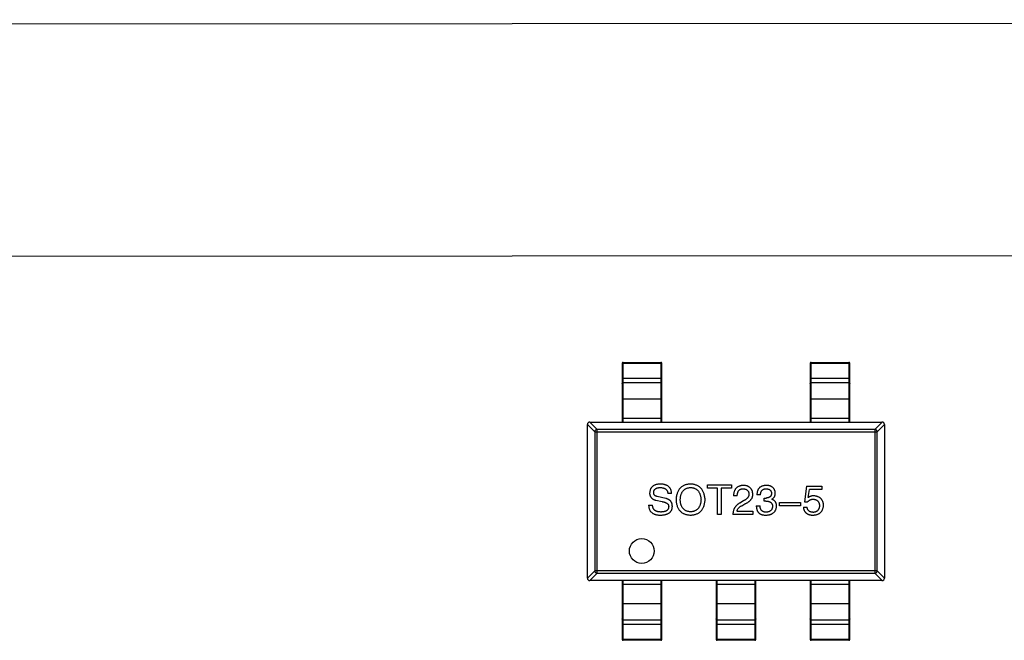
# Model space of a CAD drawing. Header units: inches. Extents: x -39 to 331, y -154 to 45.
# Tile 88 of 120: x 252.5 to 262.45, y -19.6 to -13.33. Entities that reach past the tile are written whole.
import ezdxf

# ---------------------------------------------------------------- set-up
doc = ezdxf.new("R2010")
doc.units = ezdxf.units.IN
doc.header["$LTSCALE"] = 1.21
doc.header["$MEASUREMENT"] = 0
doc.layers.get('0').update_dxf_attribs({"linetype": 'CONTINUOUS'})

msp = doc.modelspace()

# ---------------------------------------------------------------- linework, layer by layer
at = {"color": 7, "linetype": 'Continuous'}
for p, q in [((329.6503, -13.3339), (229.9228, -13.3918)), ((231.5159, -15.7326), (328.0599, -15.6766))]:
    msp.add_line(p, q, dxfattribs=at)
at = {"color": 6, "linetype": 'Continuous'}
for p, q in [((258.5903, -16.8044), (258.6003, -16.8039)), ((258.5903, -16.8044), (258.5903, -17.3978)), ((258.6003, -17.3978), (258.6003, -16.7944)), ((258.6003, -16.7944), (258.9803, -16.7944)), ((258.6003, -16.8039), (258.9803, -16.8039)), ((258.9803, -16.7944), (258.9803, -17.3978)), ((258.9803, -16.8039), (258.9903, -16.8044)), ((258.9903, -17.3978), (258.9903, -16.8044)), ((260.4903, -16.8044), (260.5003, -16.8039)), ((260.4903, -16.8044), (260.4903, -17.3978)), ((260.5003, -17.3978), (260.5003, -16.7944)), ((260.5003, -16.7944), (260.8803, -16.7944)), ((260.5003, -16.8039), (260.8803, -16.8039)), ((260.8803, -16.7944), (260.8803, -17.3978)), ((260.8803, -16.8039), (260.8903, -16.8044)), ((260.8903, -17.3978), (260.8903, -16.8044)), ((258.6003, -16.9533), (258.5903, -16.9538)), ((258.6003, -16.9533), (258.9803, -16.9533)), ((258.9803, -17.0021), (258.6003, -17.0021)), ((258.9903, -16.9538), (258.9803, -16.9533)), ((260.5003, -16.9533), (260.4903, -16.9538)), ((260.5003, -16.9533), (260.8803, -16.9533)), ((260.8803, -17.0021), (260.5003, -17.0021)), ((260.8903, -16.9538), (260.8803, -16.9533)), ((258.9803, -17.1662), (258.6003, -17.1662)), ((260.8803, -17.1662), (260.5003, -17.1662)), ((258.3386, -17.4716), (258.2648, -17.3978)), ((258.2653, -17.3978), (261.2153, -17.3978)), ((258.5903, -17.3588), (258.9903, -17.3588)), ((260.4903, -17.3588), (260.8903, -17.3588)), ((261.2157, -17.3978), (261.1419, -17.4716)), ((258.2403, -17.4223), (258.3141, -17.4962)), ((258.2403, -18.9728), (258.2403, -17.4228)), ((258.3141, -17.4962), (258.3141, -18.8994)), ((258.3141, -17.4962), (261.1664, -17.4962)), ((258.3386, -18.924), (258.3386, -17.4716)), ((261.1419, -17.4716), (258.3386, -17.4716)), ((261.1419, -17.4716), (261.1419, -18.924)), ((261.1664, -17.4962), (261.2402, -17.4223)), ((261.1664, -18.8994), (261.1664, -17.4962)), ((261.2403, -17.4228), (261.2403, -18.9728)), ((259.4515, -18.0663), (259.4515, -18.0319)), ((259.4515, -18.0319), (259.6941, -18.0319)), ((259.5531, -18.0663), (259.4515, -18.0663)), ((259.5531, -18.3319), (259.5531, -18.0663)), ((259.5925, -18.0663), (259.5925, -18.3319)), ((259.6941, -18.0663), (259.5925, -18.0663)), ((259.6941, -18.0319), (259.6941, -18.0663)), ((260.4545, -18.0434), (260.4332, -18.2024)), ((260.4545, -18.0434), (260.607, -18.0434)), ((260.4709, -18.1598), (260.4824, -18.0794)), ((260.607, -18.0794), (260.4824, -18.0794)), ((260.607, -18.0434), (260.607, -18.0794)), ((258.9322, -18.1876), (258.9945, -18.2008)), ((259.0305, -18.168), (258.9453, -18.1483)), ((259.0896, -18.1188), (259.0518, -18.1188)), ((259.7532, -18.1434), (259.7155, -18.1434)), ((259.8172, -18.1926), (259.7778, -18.2155)), ((259.988, -18.1335), (259.952, -18.1335)), ((260.0241, -18.1958), (260.0241, -18.1647)), ((260.0241, -18.1647), (260.0438, -18.1647)), ((260.0421, -18.1958), (260.0241, -18.1958)), ((260.1011, -18.1762), (260.1011, -18.1778)), ((258.8584, -18.2352), (258.8977, -18.2352)), ((259.75, -18.2975), (259.9106, -18.2975)), ((259.7991, -18.2417), (259.8303, -18.2237)), ((259.9106, -18.2975), (259.9106, -18.3319)), ((259.9454, -18.2417), (259.9831, -18.2417)), ((260.1802, -18.2417), (260.1802, -18.2106)), ((260.1802, -18.2106), (260.3917, -18.2106)), ((260.3917, -18.2417), (260.1802, -18.2417)), ((260.3917, -18.2106), (260.3917, -18.2417)), ((260.4217, -18.2581), (260.4594, -18.2581)), ((260.4332, -18.2024), (260.4644, -18.204)), ((259.5925, -18.3319), (259.5531, -18.3319)), ((259.9106, -18.3319), (259.709, -18.3319)), ((258.3141, -18.8994), (258.2403, -18.9733)), ((258.2648, -18.9978), (258.3386, -18.924)), ((261.1664, -18.8994), (258.3141, -18.8994)), ((258.3386, -18.924), (261.1419, -18.924)), ((261.1419, -18.924), (261.2157, -18.9978)), ((261.2402, -18.9733), (261.1664, -18.8994)), ((261.2153, -18.9978), (258.2653, -18.9978)), ((258.5903, -18.9978), (258.5903, -19.5912)), ((258.9903, -19.0368), (258.5903, -19.0368)), ((258.6003, -19.6012), (258.6003, -18.9978)), ((258.9803, -18.9978), (258.9803, -19.6012)), ((258.9903, -19.5912), (258.9903, -18.9978)), ((259.5403, -18.9978), (259.5403, -19.5912)), ((259.9403, -19.0368), (259.5403, -19.0368)), ((259.5503, -19.6012), (259.5503, -18.9978)), ((259.9303, -18.9978), (259.9303, -19.6012)), ((259.9403, -19.5912), (259.9403, -18.9978)), ((260.4903, -18.9978), (260.4903, -19.5912)), ((260.8903, -19.0368), (260.4903, -19.0368)), ((260.5003, -19.6012), (260.5003, -18.9978)), ((260.8803, -18.9978), (260.8803, -19.6012)), ((260.8903, -19.5912), (260.8903, -18.9978)), ((258.6003, -19.2294), (258.9803, -19.2294)), ((259.5503, -19.2294), (259.9303, -19.2294)), ((260.5003, -19.2294), (260.8803, -19.2294)), ((258.6003, -19.3935), (258.9803, -19.3935)), ((259.5503, -19.3935), (259.9303, -19.3935)), ((260.5003, -19.3935), (260.8803, -19.3935)), ((258.5903, -19.4417), (258.6003, -19.4423)), ((258.9803, -19.4423), (258.6003, -19.4423)), ((258.9803, -19.4423), (258.9903, -19.4417)), ((259.5403, -19.4417), (259.5503, -19.4423)), ((259.9303, -19.4423), (259.5503, -19.4423)), ((259.9303, -19.4423), (259.9403, -19.4417)), ((260.4903, -19.4417), (260.5003, -19.4423)), ((260.8803, -19.4423), (260.5003, -19.4423)), ((260.8803, -19.4423), (260.8903, -19.4417)), ((258.6003, -19.5917), (258.5903, -19.5912)), ((258.9803, -19.5917), (258.6003, -19.5917)), ((258.9903, -19.5912), (258.9803, -19.5917)), ((259.5503, -19.5917), (259.5403, -19.5912)), ((259.9303, -19.5917), (259.5503, -19.5917)), ((259.9403, -19.5912), (259.9303, -19.5917)), ((260.5003, -19.5917), (260.4903, -19.5912)), ((260.8803, -19.5917), (260.5003, -19.5917)), ((260.8903, -19.5912), (260.8803, -19.5917)), ((258.9803, -19.6012), (258.6003, -19.6012)), ((259.9303, -19.6012), (259.5503, -19.6012)), ((260.8803, -19.6012), (260.5003, -19.6012))]:
    msp.add_line(p, q, dxfattribs=at)
msp.add_circle((258.7886, -18.6994), 0.125, dxfattribs=at)
for centre, radius, start, end in [((258.6003, -16.8044), 0.01, 90, 180), ((258.9803, -16.8044), 0.01, 0, 90), ((260.5003, -16.8044), 0.01, 90, 180), ((260.8803, -16.8044), 0.01, 0, 90), ((258.2653, -17.4228), 0.025, 90, 180), ((261.2153, -17.4228), 0.025, 0, 90), ((258.2653, -18.9728), 0.025, 180, 270), ((261.2153, -18.9728), 0.025, 270, 360), ((258.6003, -19.5912), 0.01, 180, 270), ((258.9803, -19.5912), 0.01, 270, 0), ((259.5503, -19.5912), 0.01, 180, 270), ((259.9303, -19.5912), 0.01, 270, 0), ((260.5003, -19.5912), 0.01, 180, 270), ((260.8803, -19.5912), 0.01, 270, 0)]:
    msp.add_arc(centre, radius, start, end, dxfattribs=at)
for points, knots in [([(258.5903, -17.0115), (258.5903, -17.0103), (258.5908, -17.0078), (258.593, -17.0047), (258.5964, -17.0026), (258.599, -17.0021), (258.6003, -17.0021)], [0, 0, 0, 0, 0.242809, 0.48985, 0.742832, 1, 1, 1, 1]), ([(258.9803, -17.0021), (258.9815, -17.0021), (258.9841, -17.0026), (258.9875, -17.0047), (258.9897, -17.0078), (258.9903, -17.0103), (258.9903, -17.0115)], [0, 0, 0, 0, 0.257168, 0.51015, 0.757191, 1, 1, 1, 1]), ([(260.4903, -17.0115), (260.4903, -17.0103), (260.4908, -17.0078), (260.493, -17.0047), (260.4964, -17.0026), (260.499, -17.0021), (260.5003, -17.0021)], [0, 0, 0, 0, 0.242809, 0.48985, 0.742832, 1, 1, 1, 1]), ([(260.8803, -17.0021), (260.8815, -17.0021), (260.8841, -17.0026), (260.8875, -17.0047), (260.8897, -17.0078), (260.8903, -17.0103), (260.8903, -17.0115)], [0, 0, 0, 0, 0.257168, 0.51015, 0.757191, 1, 1, 1, 1]), ([(258.6003, -17.1662), (258.599, -17.1662), (258.5964, -17.1667), (258.593, -17.1687), (258.5908, -17.1719), (258.5903, -17.1744), (258.5903, -17.1756)], [0, 0, 0, 0, 0.257168, 0.51015, 0.757191, 1, 1, 1, 1]), ([(258.9903, -17.1756), (258.9903, -17.1744), (258.9897, -17.1719), (258.9875, -17.1687), (258.9841, -17.1667), (258.9815, -17.1662), (258.9803, -17.1662)], [0, 0, 0, 0, 0.242809, 0.48985, 0.742832, 1, 1, 1, 1]), ([(260.5003, -17.1662), (260.499, -17.1662), (260.4964, -17.1667), (260.493, -17.1687), (260.4908, -17.1719), (260.4903, -17.1744), (260.4903, -17.1756)], [0, 0, 0, 0, 0.257168, 0.51015, 0.757191, 1, 1, 1, 1]), ([(260.8903, -17.1756), (260.8903, -17.1744), (260.8897, -17.1719), (260.8875, -17.1687), (260.8841, -17.1667), (260.8815, -17.1662), (260.8803, -17.1662)], [0, 0, 0, 0, 0.242809, 0.48985, 0.742832, 1, 1, 1, 1]), ([(258.3386, -17.4716), (258.3355, -17.4717), (258.3291, -17.4732), (258.3211, -17.4787), (258.3157, -17.4867), (258.3142, -17.493), (258.3141, -17.4962)], [0, 0, 0, 0, 0.248875, 0.5, 0.751125, 1, 1, 1, 1]), ([(261.1664, -17.4962), (261.1663, -17.493), (261.1648, -17.4867), (261.1594, -17.4787), (261.1514, -17.4732), (261.145, -17.4717), (261.1419, -17.4716)], [0, 0, 0, 0, 0.248875, 0.5, 0.751125, 1, 1, 1, 1]), ([(258.9732, -18.0237), (258.9691, -18.0239), (258.9612, -18.0243), (258.9498, -18.0257), (258.9392, -18.0278), (258.9292, -18.0305), (258.92, -18.0339), (258.9116, -18.038), (258.9038, -18.0427), (258.8969, -18.0482), (258.8906, -18.0543), (258.8851, -18.061), (258.8805, -18.0685), (258.8764, -18.0766), (258.8732, -18.0854), (258.8708, -18.0948), (258.869, -18.1049), (258.8685, -18.1119), (258.8682, -18.1155)], [0, 0, 0, 0, 0.077604, 0.150579, 0.220083, 0.285578, 0.347594, 0.407359, 0.464757, 0.520774, 0.5761, 0.631449, 0.687327, 0.744836, 0.804268, 0.865895, 0.931164, 1, 1, 1, 1]), ([(258.9092, -18.1106), (258.9093, -18.1086), (258.9093, -18.1045), (258.9101, -18.0987), (258.9115, -18.0933), (258.9133, -18.0883), (258.9157, -18.0836), (258.9186, -18.0793), (258.9221, -18.0755), (258.926, -18.0719), (258.9305, -18.0689), (258.9355, -18.0661), (258.9411, -18.0638), (258.9471, -18.0619), (258.9538, -18.0604), (258.9608, -18.0592), (258.9685, -18.0585), (258.9737, -18.0583), (258.9764, -18.0581)], [0, 0, 0, 0, 0.06343, 0.124222, 0.181144, 0.236526, 0.290131, 0.343393, 0.396288, 0.450954, 0.506479, 0.565175, 0.627059, 0.692946, 0.76251, 0.836996, 0.915797, 1, 1, 1, 1]), ([(259.0896, -18.1188), (259.0893, -18.1149), (259.0889, -18.1075), (259.0872, -18.0967), (259.0847, -18.0866), (259.0813, -18.0772), (259.077, -18.0686), (259.0718, -18.0608), (259.0658, -18.0536), (259.0589, -18.0472), (259.0511, -18.0417), (259.0425, -18.0368), (259.033, -18.0328), (259.0227, -18.0295), (259.0115, -18.0269), (258.9995, -18.025), (258.9866, -18.0239), (258.9777, -18.0238), (258.9732, -18.0237)], [0, 0, 0, 0, 0.067746, 0.131468, 0.192012, 0.249947, 0.305924, 0.360562, 0.415062, 0.46941, 0.524967, 0.582613, 0.642659, 0.706195, 0.77304, 0.844305, 0.919608, 1, 1, 1, 1]), ([(258.9764, -18.0581), (258.9794, -18.0583), (258.985, -18.0586), (258.9933, -18.0597), (259.0009, -18.0612), (259.0081, -18.0631), (259.0147, -18.0654), (259.0208, -18.0681), (259.0264, -18.0713), (259.0314, -18.0748), (259.0359, -18.0789), (259.0398, -18.0833), (259.0432, -18.0881), (259.046, -18.0935), (259.0483, -18.0992), (259.0501, -18.1054), (259.0513, -18.1119), (259.0517, -18.1165), (259.0518, -18.1188)], [0, 0, 0, 0, 0.080942, 0.15724, 0.229821, 0.297692, 0.36242, 0.423911, 0.482196, 0.539298, 0.594482, 0.64892, 0.70322, 0.758404, 0.815258, 0.874182, 0.93522, 1, 1, 1, 1]), ([(259.2824, -18.0237), (259.2768, -18.024), (259.2658, -18.0245), (259.2499, -18.0267), (259.235, -18.03), (259.2211, -18.0346), (259.2082, -18.0404), (259.1963, -18.0474), (259.1854, -18.0555), (259.1757, -18.065), (259.1669, -18.0756), (259.1592, -18.0874), (259.1525, -18.1004), (259.1469, -18.1146), (259.1423, -18.1299), (259.1388, -18.1465), (259.1361, -18.1642), (259.1353, -18.1764), (259.1349, -18.1827)], [0, 0, 0, 0, 0.069152, 0.134813, 0.197211, 0.256568, 0.314021, 0.370015, 0.425333, 0.480469, 0.536197, 0.593559, 0.65308, 0.715045, 0.780396, 0.8495, 0.922535, 1, 1, 1, 1]), ([(259.1775, -18.1827), (259.1778, -18.1779), (259.1783, -18.1685), (259.1801, -18.1548), (259.1825, -18.1421), (259.1857, -18.1302), (259.1897, -18.1193), (259.1944, -18.1092), (259.1998, -18.1), (259.206, -18.0916), (259.213, -18.0843), (259.2207, -18.0778), (259.2292, -18.0722), (259.2384, -18.0676), (259.2484, -18.0638), (259.2591, -18.061), (259.2705, -18.059), (259.2784, -18.0584), (259.2824, -18.0581)], [0, 0, 0, 0, 0.079527, 0.154518, 0.225493, 0.292262, 0.355914, 0.416367, 0.47473, 0.531171, 0.586124, 0.640791, 0.696133, 0.751962, 0.809861, 0.870342, 0.93333, 1, 1, 1, 1]), ([(259.4284, -18.1827), (259.4279, -18.1765), (259.4269, -18.1644), (259.4242, -18.1468), (259.4205, -18.1304), (259.4158, -18.1152), (259.4102, -18.1011), (259.4035, -18.0882), (259.3958, -18.0764), (259.3872, -18.0658), (259.3775, -18.0564), (259.3668, -18.0481), (259.3552, -18.0411), (259.3426, -18.0352), (259.3289, -18.0306), (259.3143, -18.027), (259.2987, -18.0246), (259.288, -18.024), (259.2824, -18.0237)], [0, 0, 0, 0, 0.077567, 0.150676, 0.219857, 0.285465, 0.347921, 0.407823, 0.465422, 0.52175, 0.577087, 0.632521, 0.688224, 0.745558, 0.804966, 0.866649, 0.931596, 1, 1, 1, 1]), ([(259.2824, -18.0581), (259.2864, -18.0585), (259.2942, -18.0592), (259.3055, -18.0614), (259.316, -18.0643), (259.3259, -18.0682), (259.335, -18.0729), (259.3434, -18.0786), (259.3511, -18.0851), (259.358, -18.0925), (259.3643, -18.1007), (259.3697, -18.1099), (259.3745, -18.1199), (259.3786, -18.1308), (259.3818, -18.1426), (259.3844, -18.1552), (259.3864, -18.1687), (259.387, -18.1779), (259.3874, -18.1827)], [0, 0, 0, 0, 0.066185, 0.128757, 0.188826, 0.247016, 0.303201, 0.358331, 0.413554, 0.469092, 0.525618, 0.584057, 0.64487, 0.708721, 0.775674, 0.846303, 0.920903, 1, 1, 1, 1]), ([(259.8172, -18.0368), (259.8131, -18.037), (259.8053, -18.0374), (259.7939, -18.039), (259.7833, -18.0413), (259.7734, -18.0445), (259.7643, -18.0485), (259.756, -18.0532), (259.7484, -18.0586), (259.7416, -18.065), (259.7356, -18.0721), (259.7304, -18.08), (259.726, -18.0887), (259.7223, -18.0981), (259.7194, -18.1083), (259.7173, -18.1193), (259.716, -18.1311), (259.7157, -18.1392), (259.7155, -18.1434)], [0, 0, 0, 0, 0.07282, 0.141057, 0.2062, 0.267672, 0.326735, 0.383519, 0.439188, 0.494454, 0.549628, 0.605958, 0.66397, 0.72402, 0.787502, 0.854127, 0.925065, 1, 1, 1, 1]), ([(259.7532, -18.1434), (259.7534, -18.1405), (259.7536, -18.1348), (259.7544, -18.1266), (259.7557, -18.119), (259.7574, -18.1119), (259.7596, -18.1055), (259.7621, -18.0995), (259.7652, -18.0941), (259.7687, -18.0893), (259.7726, -18.085), (259.777, -18.0813), (259.7818, -18.0782), (259.7871, -18.0756), (259.7928, -18.0737), (259.7989, -18.0723), (259.8054, -18.0714), (259.8099, -18.0713), (259.8123, -18.0713)], [0, 0, 0, 0, 0.082594, 0.15978, 0.232961, 0.301462, 0.365595, 0.426678, 0.484662, 0.540809, 0.595146, 0.648401, 0.702272, 0.757102, 0.813447, 0.872233, 0.934055, 1, 1, 1, 1]), ([(259.8123, -18.0713), (259.8145, -18.0714), (259.8189, -18.0716), (259.8253, -18.0723), (259.8312, -18.0736), (259.8368, -18.075), (259.8419, -18.077), (259.8467, -18.0793), (259.851, -18.082), (259.855, -18.0851), (259.8584, -18.0886), (259.8616, -18.0925), (259.8642, -18.0967), (259.8665, -18.1014), (259.8683, -18.1064), (259.8698, -18.1119), (259.8708, -18.1176), (259.8711, -18.1217), (259.8713, -18.1237)], [0, 0, 0, 0, 0.076112, 0.148436, 0.216883, 0.281466, 0.34298, 0.402356, 0.459881, 0.51546, 0.571111, 0.62658, 0.683162, 0.741007, 0.801404, 0.863825, 0.930544, 1, 1, 1, 1]), ([(259.9106, -18.1254), (259.9103, -18.122), (259.9098, -18.1154), (259.9082, -18.1058), (259.906, -18.0968), (259.9031, -18.0885), (259.8995, -18.0808), (259.8954, -18.0736), (259.8905, -18.0672), (259.8849, -18.0613), (259.8787, -18.0561), (259.8718, -18.0514), (259.8643, -18.0474), (259.8561, -18.044), (259.8473, -18.0413), (259.8379, -18.0391), (259.8277, -18.0376), (259.8208, -18.0371), (259.8172, -18.0368)], [0, 0, 0, 0, 0.070688, 0.137741, 0.201612, 0.262778, 0.321223, 0.378455, 0.434411, 0.490146, 0.546362, 0.603392, 0.662208, 0.723401, 0.787372, 0.85442, 0.925153, 1, 1, 1, 1]), ([(260.0471, -18.0368), (260.0433, -18.0369), (260.0359, -18.0372), (260.0253, -18.0386), (260.0154, -18.0405), (260.0062, -18.0433), (259.9976, -18.0468), (259.9899, -18.051), (259.9828, -18.056), (259.9765, -18.0617), (259.9708, -18.0681), (259.9659, -18.0754), (259.9618, -18.0833), (259.9583, -18.0919), (259.9556, -18.1013), (259.9536, -18.1114), (259.9523, -18.1222), (259.9521, -18.1297), (259.952, -18.1335)], [0, 0, 0, 0, 0.073232, 0.142595, 0.207997, 0.270074, 0.329156, 0.386529, 0.441846, 0.496976, 0.551877, 0.607941, 0.665637, 0.725446, 0.788542, 0.855101, 0.925196, 1, 1, 1, 1]), ([(259.988, -18.1335), (259.9881, -18.131), (259.9883, -18.1262), (259.9892, -18.1191), (259.9904, -18.1125), (259.9921, -18.1064), (259.9942, -18.1007), (259.9968, -18.0956), (259.9997, -18.0909), (260.0031, -18.0868), (260.0069, -18.083), (260.0112, -18.0799), (260.0159, -18.0772), (260.021, -18.075), (260.0265, -18.0733), (260.0324, -18.0721), (260.0388, -18.0714), (260.0432, -18.0713), (260.0454, -18.0713)], [0, 0, 0, 0, 0.078134, 0.15164, 0.221358, 0.286689, 0.348614, 0.407697, 0.464247, 0.520153, 0.574432, 0.629291, 0.684538, 0.742032, 0.801329, 0.863637, 0.930123, 1, 1, 1, 1]), ([(260.0454, -18.0713), (260.0475, -18.0713), (260.0515, -18.0715), (260.0573, -18.0723), (260.0627, -18.0733), (260.0678, -18.0746), (260.0725, -18.0763), (260.0768, -18.0784), (260.0808, -18.0807), (260.0844, -18.0835), (260.0876, -18.0865), (260.0904, -18.0899), (260.0929, -18.0936), (260.095, -18.0977), (260.0967, -18.1021), (260.098, -18.1068), (260.099, -18.1119), (260.0993, -18.1154), (260.0995, -18.1172)], [0, 0, 0, 0, 0.078051, 0.151197, 0.220412, 0.286742, 0.34933, 0.409464, 0.467368, 0.52298, 0.578639, 0.633998, 0.690142, 0.746855, 0.805868, 0.867776, 0.932345, 1, 1, 1, 1]), ([(260.1372, -18.1139), (260.137, -18.1109), (260.1365, -18.1051), (260.1349, -18.0966), (260.1327, -18.0887), (260.1299, -18.0814), (260.1264, -18.0746), (260.1223, -18.0684), (260.1176, -18.0627), (260.1123, -18.0576), (260.1063, -18.053), (260.0996, -18.0491), (260.0924, -18.0456), (260.0845, -18.0428), (260.0761, -18.0403), (260.0669, -18.0387), (260.0572, -18.0373), (260.0505, -18.037), (260.0471, -18.0368)], [0, 0, 0, 0, 0.067521, 0.132139, 0.193339, 0.252064, 0.309083, 0.364848, 0.420021, 0.475612, 0.532002, 0.589602, 0.649896, 0.712634, 0.778603, 0.848416, 0.922155, 1, 1, 1, 1]), ([(258.8682, -18.1155), (258.8683, -18.1177), (258.8684, -18.122), (258.8691, -18.1284), (258.8704, -18.1345), (258.8722, -18.1403), (258.8744, -18.1458), (258.8771, -18.1511), (258.8804, -18.156), (258.8842, -18.1607), (258.8885, -18.165), (258.8932, -18.1692), (258.8985, -18.1729), (258.9042, -18.1765), (258.9105, -18.1798), (258.9173, -18.1826), (258.9245, -18.1854), (258.9296, -18.1869), (258.9322, -18.1876)], [0, 0, 0, 0, 0.063238, 0.123934, 0.183175, 0.240763, 0.297716, 0.35399, 0.41043, 0.466931, 0.525151, 0.585145, 0.647083, 0.711121, 0.778546, 0.84866, 0.922421, 1, 1, 1, 1]), ([(258.9453, -18.1483), (258.9425, -18.1478), (258.9371, -18.147), (258.9296, -18.1444), (258.9233, -18.141), (258.9181, -18.1366), (258.9141, -18.1313), (258.9112, -18.1252), (258.9095, -18.1182), (258.9093, -18.1132), (258.9092, -18.1106)], [0, 0, 0, 0, 0.148023, 0.281917, 0.403558, 0.517739, 0.629599, 0.744162, 0.865862, 1, 1, 1, 1]), ([(258.9945, -18.2008), (258.9974, -18.2013), (259.003, -18.2024), (259.0111, -18.2043), (259.0186, -18.2065), (259.0255, -18.209), (259.0318, -18.2116), (259.0374, -18.2144), (259.0425, -18.2175), (259.0469, -18.2207), (259.0507, -18.2242), (259.054, -18.2279), (259.0565, -18.2319), (259.0585, -18.2361), (259.0598, -18.2405), (259.0606, -18.2451), (259.0606, -18.2499), (259.0602, -18.2532), (259.06, -18.2549)], [0, 0, 0, 0, 0.0932, 0.181198, 0.26306, 0.339627, 0.41092, 0.477479, 0.538825, 0.596824, 0.650619, 0.702235, 0.751666, 0.79967, 0.847759, 0.896274, 0.946739, 1, 1, 1, 1]), ([(259.0977, -18.2499), (259.0977, -18.2473), (259.0976, -18.242), (259.0968, -18.2344), (259.0955, -18.2271), (259.0937, -18.2203), (259.0913, -18.2138), (259.0884, -18.2077), (259.085, -18.2019), (259.081, -18.1966), (259.0765, -18.1916), (259.0716, -18.187), (259.066, -18.1829), (259.0599, -18.1791), (259.0533, -18.1757), (259.0462, -18.1727), (259.0386, -18.1701), (259.0333, -18.1687), (259.0305, -18.168)], [0, 0, 0, 0, 0.069111, 0.134881, 0.198727, 0.259407, 0.319007, 0.377056, 0.434317, 0.491571, 0.548636, 0.606792, 0.666243, 0.727818, 0.791484, 0.858071, 0.927249, 1, 1, 1, 1]), ([(259.1349, -18.1827), (259.1354, -18.1888), (259.1363, -18.2005), (259.1391, -18.2175), (259.1428, -18.2334), (259.1476, -18.2482), (259.1532, -18.2618), (259.16, -18.2743), (259.1677, -18.2857), (259.1765, -18.296), (259.1863, -18.3051), (259.1971, -18.3131), (259.2089, -18.3199), (259.2217, -18.3256), (259.2355, -18.3302), (259.2502, -18.3336), (259.266, -18.336), (259.2769, -18.3365), (259.2824, -18.3368)], [0, 0, 0, 0, 0.075921, 0.147605, 0.21565, 0.280144, 0.341762, 0.400894, 0.458022, 0.514147, 0.569605, 0.625256, 0.681857, 0.740217, 0.800617, 0.86368, 0.930079, 1, 1, 1, 1]), ([(259.2824, -18.304), (259.2784, -18.3038), (259.2705, -18.3032), (259.2591, -18.3012), (259.2484, -18.2985), (259.2384, -18.2949), (259.2292, -18.2902), (259.2207, -18.2849), (259.213, -18.2785), (259.2061, -18.2713), (259.1999, -18.2633), (259.1943, -18.2543), (259.1897, -18.2445), (259.1857, -18.2338), (259.1825, -18.2223), (259.1801, -18.2099), (259.1783, -18.1966), (259.1778, -18.1874), (259.1775, -18.1827)], [0, 0, 0, 0, 0.06765, 0.131591, 0.192902, 0.251442, 0.307964, 0.363592, 0.418442, 0.47374, 0.529963, 0.587768, 0.647917, 0.710953, 0.777434, 0.847168, 0.921622, 1, 1, 1, 1]), ([(259.2824, -18.3368), (259.288, -18.3365), (259.2987, -18.336), (259.3143, -18.3336), (259.3289, -18.3302), (259.3425, -18.3257), (259.3552, -18.3199), (259.3668, -18.3131), (259.3775, -18.3051), (259.3872, -18.296), (259.3958, -18.2857), (259.4035, -18.2743), (259.4102, -18.2618), (259.4158, -18.2482), (259.4205, -18.2334), (259.4241, -18.2175), (259.4269, -18.2005), (259.4279, -18.1888), (259.4284, -18.1827)], [0, 0, 0, 0, 0.069543, 0.135551, 0.198218, 0.258467, 0.316451, 0.372703, 0.428457, 0.483848, 0.539952, 0.597251, 0.656588, 0.718448, 0.783219, 0.851581, 0.92366, 1, 1, 1, 1]), ([(259.3874, -18.1827), (259.387, -18.1874), (259.3864, -18.1964), (259.3844, -18.2095), (259.3818, -18.2218), (259.3786, -18.2332), (259.3745, -18.2438), (259.3697, -18.2535), (259.3643, -18.2625), (259.358, -18.2705), (259.3511, -18.2777), (259.3434, -18.284), (259.335, -18.2895), (259.3259, -18.2943), (259.316, -18.298), (259.3055, -18.3009), (259.2942, -18.3031), (259.2864, -18.3037), (259.2824, -18.304)], [0, 0, 0, 0, 0.077942, 0.152007, 0.221727, 0.288073, 0.351, 0.411526, 0.469701, 0.526016, 0.581668, 0.637084, 0.692684, 0.749573, 0.808409, 0.869306, 0.932836, 1, 1, 1, 1]), ([(259.8713, -18.1237), (259.8714, -18.1253), (259.8716, -18.1285), (259.8712, -18.1334), (259.8704, -18.1381), (259.8693, -18.1428), (259.8674, -18.1474), (259.8652, -18.1519), (259.8626, -18.1564), (259.8594, -18.1607), (259.8558, -18.165), (259.8517, -18.1692), (259.847, -18.1732), (259.842, -18.1773), (259.8365, -18.1812), (259.8305, -18.1852), (259.824, -18.189), (259.8195, -18.1913), (259.8172, -18.1926)], [0, 0, 0, 0, 0.052237, 0.103888, 0.155485, 0.207395, 0.259864, 0.31356, 0.369176, 0.4266, 0.486836, 0.550048, 0.61567, 0.685271, 0.75824, 0.834614, 0.915635, 1, 1, 1, 1]), ([(259.8303, -18.2237), (259.8337, -18.2221), (259.8403, -18.2191), (259.8497, -18.2141), (259.8585, -18.2089), (259.8666, -18.2036), (259.874, -18.1981), (259.8808, -18.1924), (259.8868, -18.1865), (259.8922, -18.1804), (259.8969, -18.1742), (259.9009, -18.1677), (259.9043, -18.1611), (259.907, -18.1543), (259.9089, -18.1473), (259.9102, -18.1401), (259.9108, -18.1328), (259.9107, -18.1278), (259.9106, -18.1254)], [0, 0, 0, 0, 0.082731, 0.161257, 0.236138, 0.307554, 0.375712, 0.440848, 0.502916, 0.562567, 0.619798, 0.675716, 0.73039, 0.78386, 0.837315, 0.890547, 0.944917, 1, 1, 1, 1]), ([(260.0421, -18.1958), (260.0448, -18.1959), (260.0501, -18.1959), (260.0577, -18.1966), (260.0648, -18.1976), (260.0714, -18.1991), (260.0775, -18.201), (260.0831, -18.2033), (260.0881, -18.2061), (260.0926, -18.2093), (260.0965, -18.2129), (260.1, -18.2169), (260.1029, -18.2214), (260.1053, -18.2263), (260.1071, -18.2316), (260.1084, -18.2373), (260.1092, -18.2435), (260.1093, -18.2478), (260.1093, -18.2499)], [0, 0, 0, 0, 0.082495, 0.159728, 0.232496, 0.300725, 0.365163, 0.425859, 0.483728, 0.538892, 0.592921, 0.646195, 0.699968, 0.754746, 0.811387, 0.870806, 0.933482, 1, 1, 1, 1]), ([(260.0995, -18.1172), (260.0994, -18.119), (260.0992, -18.1226), (260.0984, -18.1279), (260.0972, -18.1328), (260.0955, -18.1373), (260.0935, -18.1415), (260.0909, -18.1454), (260.0881, -18.1489), (260.0848, -18.1521), (260.0811, -18.1549), (260.077, -18.1573), (260.0724, -18.1595), (260.0675, -18.1612), (260.0621, -18.1626), (260.0564, -18.1637), (260.0502, -18.1644), (260.046, -18.1646), (260.0438, -18.1647)], [0, 0, 0, 0, 0.067741, 0.131599, 0.192143, 0.249977, 0.306453, 0.361639, 0.416449, 0.471489, 0.527582, 0.584873, 0.644974, 0.70814, 0.77492, 0.845909, 0.920585, 1, 1, 1, 1]), ([(260.1011, -18.1762), (260.104, -18.1747), (260.1096, -18.1719), (260.117, -18.1664), (260.1233, -18.1599), (260.1285, -18.1525), (260.1324, -18.1441), (260.1352, -18.1348), (260.1369, -18.1246), (260.1371, -18.1175), (260.1372, -18.1139)], [0, 0, 0, 0, 0.125227, 0.244792, 0.361427, 0.478215, 0.59667, 0.722058, 0.856314, 1, 1, 1, 1]), ([(260.1503, -18.245), (260.1503, -18.2429), (260.1503, -18.2387), (260.1496, -18.2326), (260.1488, -18.2267), (260.1473, -18.2212), (260.1456, -18.2159), (260.1435, -18.211), (260.141, -18.2063), (260.1381, -18.2019), (260.1349, -18.1979), (260.1312, -18.1941), (260.1271, -18.1907), (260.1227, -18.1874), (260.1178, -18.1846), (260.1127, -18.1819), (260.107, -18.1797), (260.1031, -18.1785), (260.1011, -18.1778)], [0, 0, 0, 0, 0.071215, 0.138707, 0.20396, 0.266995, 0.327734, 0.387609, 0.445602, 0.503345, 0.561136, 0.618597, 0.677672, 0.738255, 0.799989, 0.863961, 0.930555, 1, 1, 1, 1]), ([(260.4644, -18.204), (260.4661, -18.2018), (260.4696, -18.1974), (260.4757, -18.1918), (260.4821, -18.1869), (260.4889, -18.183), (260.4961, -18.18), (260.5037, -18.1778), (260.5118, -18.1764), (260.5173, -18.1762), (260.5201, -18.1762)], [0, 0, 0, 0, 0.132471, 0.259199, 0.382453, 0.502638, 0.622849, 0.744865, 0.870389, 1, 1, 1, 1]), ([(260.5267, -18.1417), (260.5241, -18.1418), (260.519, -18.1419), (260.5115, -18.1428), (260.5042, -18.1442), (260.4971, -18.1461), (260.4902, -18.1487), (260.4836, -18.1518), (260.477, -18.1554), (260.473, -18.1583), (260.4709, -18.1598)], [0, 0, 0, 0, 0.129488, 0.255609, 0.38009, 0.502685, 0.625504, 0.749031, 0.873124, 1, 1, 1, 1]), ([(260.5201, -18.1762), (260.5225, -18.1764), (260.5273, -18.1767), (260.5342, -18.1778), (260.5407, -18.1793), (260.5468, -18.1814), (260.5524, -18.1839), (260.5575, -18.1868), (260.5622, -18.1902), (260.5665, -18.1941), (260.5703, -18.1985), (260.5737, -18.2033), (260.5765, -18.2086), (260.5789, -18.2143), (260.581, -18.2205), (260.5824, -18.2272), (260.5835, -18.2343), (260.5839, -18.2392), (260.584, -18.2417)], [0, 0, 0, 0, 0.071832, 0.140066, 0.204455, 0.266341, 0.32589, 0.383089, 0.439379, 0.495454, 0.551183, 0.608094, 0.666555, 0.726952, 0.789772, 0.856464, 0.926451, 1, 1, 1, 1]), ([(260.625, -18.2368), (260.6247, -18.2333), (260.624, -18.2264), (260.6222, -18.2164), (260.6197, -18.2071), (260.6166, -18.1983), (260.6127, -18.1902), (260.6083, -18.1827), (260.6031, -18.1758), (260.5972, -18.1695), (260.5907, -18.1638), (260.5836, -18.1587), (260.5757, -18.1544), (260.5672, -18.1506), (260.558, -18.1474), (260.5481, -18.1449), (260.5376, -18.1429), (260.5304, -18.1421), (260.5267, -18.1417)], [0, 0, 0, 0, 0.070056, 0.136784, 0.200181, 0.261459, 0.320361, 0.377607, 0.434201, 0.490556, 0.547297, 0.604711, 0.66384, 0.725285, 0.788826, 0.855809, 0.925831, 1, 1, 1, 1]), ([(258.8584, -18.2352), (258.8584, -18.2393), (258.8583, -18.2472), (258.8595, -18.2587), (258.8617, -18.2695), (258.8651, -18.2794), (258.8696, -18.2885), (258.8751, -18.2968), (258.8818, -18.3043), (258.8869, -18.3085), (258.8896, -18.3106)], [0, 0, 0, 0, 0.144278, 0.280018, 0.408467, 0.530887, 0.648749, 0.76463, 0.881475, 1, 1, 1, 1]), ([(258.9797, -18.3057), (258.9765, -18.3056), (258.9702, -18.3053), (258.961, -18.3043), (258.9525, -18.3029), (258.9446, -18.3008), (258.9373, -18.2983), (258.9306, -18.2951), (258.9245, -18.2915), (258.919, -18.2873), (258.9142, -18.2826), (258.91, -18.2774), (258.9063, -18.2717), (258.9034, -18.2654), (258.901, -18.2586), (258.8993, -18.2512), (258.8981, -18.2434), (258.8979, -18.238), (258.8977, -18.2352)], [0, 0, 0, 0, 0.079335, 0.15404, 0.224955, 0.291021, 0.353982, 0.414027, 0.47178, 0.527247, 0.581879, 0.636096, 0.691322, 0.747597, 0.806328, 0.867466, 0.932039, 1, 1, 1, 1]), ([(258.9797, -18.3368), (258.9844, -18.3366), (258.9935, -18.3362), (259.0068, -18.3349), (259.0191, -18.3329), (259.0305, -18.3303), (259.0411, -18.3272), (259.0508, -18.3232), (259.0596, -18.3189), (259.0674, -18.3136), (259.0745, -18.3079), (259.0805, -18.3015), (259.0857, -18.2944), (259.0899, -18.2867), (259.0933, -18.2784), (259.0958, -18.2695), (259.0973, -18.2599), (259.0976, -18.2533), (259.0977, -18.2499)], [0, 0, 0, 0, 0.08539, 0.165926, 0.241159, 0.312046, 0.378904, 0.441563, 0.500906, 0.55769, 0.612, 0.665045, 0.717904, 0.770385, 0.824307, 0.880048, 0.938483, 1, 1, 1, 1]), ([(259.06, -18.2549), (259.0599, -18.2568), (259.0597, -18.2607), (259.0585, -18.2663), (259.0568, -18.2716), (259.0545, -18.2765), (259.0516, -18.2811), (259.048, -18.2852), (259.0439, -18.2889), (259.0391, -18.2923), (259.0338, -18.2953), (259.0278, -18.2979), (259.0213, -18.3001), (259.0141, -18.3021), (259.0063, -18.3034), (258.998, -18.3046), (258.9891, -18.3054), (258.9829, -18.3056), (258.9797, -18.3057)], [0, 0, 0, 0, 0.05617, 0.109836, 0.161504, 0.212099, 0.262487, 0.313111, 0.36568, 0.419737, 0.477556, 0.53817, 0.603387, 0.672532, 0.746929, 0.825941, 0.910245, 1, 1, 1, 1]), ([(259.7778, -18.2155), (259.7751, -18.217), (259.7697, -18.22), (259.7621, -18.2251), (259.7549, -18.2305), (259.7483, -18.2362), (259.7422, -18.2423), (259.7366, -18.2487), (259.7315, -18.2555), (259.7269, -18.2626), (259.7228, -18.2701), (259.7193, -18.2779), (259.7163, -18.286), (259.7138, -18.2946), (259.7118, -18.3034), (259.7104, -18.3126), (259.7093, -18.3221), (259.7091, -18.3286), (259.709, -18.3319)], [0, 0, 0, 0, 0.065828, 0.130094, 0.192451, 0.254037, 0.313974, 0.373757, 0.433048, 0.492243, 0.551902, 0.611758, 0.672678, 0.734814, 0.798569, 0.863693, 0.930488, 1, 1, 1, 1]), ([(259.75, -18.2975), (259.7505, -18.2949), (259.7515, -18.2896), (259.7548, -18.2821), (259.7591, -18.2748), (259.7647, -18.2677), (259.7715, -18.2608), (259.7796, -18.2541), (259.7889, -18.2477), (259.7956, -18.2438), (259.7991, -18.2417)], [0, 0, 0, 0, 0.103034, 0.208166, 0.318255, 0.434664, 0.559728, 0.695394, 0.841708, 1, 1, 1, 1]), ([(259.9454, -18.2417), (259.9455, -18.2444), (259.9457, -18.2496), (259.9464, -18.2573), (259.9474, -18.2646), (259.9487, -18.2716), (259.9504, -18.2782), (259.9523, -18.2844), (259.9546, -18.2903), (259.9572, -18.2958), (259.9601, -18.301), (259.9634, -18.3058), (259.967, -18.3103), (259.9709, -18.3143), (259.9751, -18.3181), (259.9796, -18.3214), (259.9845, -18.3245), (259.9879, -18.3262), (259.9897, -18.327)], [0, 0, 0, 0, 0.078937, 0.154495, 0.226898, 0.296844, 0.363348, 0.427781, 0.48946, 0.549586, 0.607902, 0.664733, 0.720805, 0.776157, 0.831175, 0.886736, 0.943094, 1, 1, 1, 1]), ([(260.0454, -18.3073), (260.043, -18.3073), (260.0382, -18.3072), (260.0313, -18.3064), (260.0248, -18.3051), (260.0188, -18.3033), (260.0133, -18.3011), (260.0082, -18.2982), (260.0036, -18.2948), (259.9994, -18.291), (259.9958, -18.2866), (259.9925, -18.2817), (259.9898, -18.2763), (259.9875, -18.2704), (259.9856, -18.2639), (259.9844, -18.257), (259.9834, -18.2495), (259.9832, -18.2444), (259.9831, -18.2417)], [0, 0, 0, 0, 0.071272, 0.13882, 0.201858, 0.262757, 0.320043, 0.376709, 0.431462, 0.486034, 0.541209, 0.597703, 0.65589, 0.717768, 0.782056, 0.850407, 0.92277, 1, 1, 1, 1]), ([(260.0438, -18.3368), (260.0479, -18.3366), (260.0559, -18.3363), (260.0675, -18.3349), (260.0783, -18.3327), (260.0884, -18.33), (260.0978, -18.3267), (260.1064, -18.3225), (260.1142, -18.3178), (260.1213, -18.3124), (260.1276, -18.3063), (260.1332, -18.2995), (260.138, -18.292), (260.142, -18.2839), (260.1453, -18.2751), (260.1478, -18.2657), (260.1496, -18.2556), (260.1501, -18.2486), (260.1503, -18.245)], [0, 0, 0, 0, 0.078078, 0.151942, 0.221594, 0.28726, 0.350176, 0.409768, 0.467648, 0.523784, 0.578904, 0.634014, 0.689819, 0.746826, 0.805875, 0.867063, 0.931764, 1, 1, 1, 1]), ([(260.1093, -18.2499), (260.1092, -18.2521), (260.1089, -18.2564), (260.1077, -18.2626), (260.1063, -18.2684), (260.1042, -18.2738), (260.1018, -18.2788), (260.099, -18.2834), (260.0955, -18.2876), (260.0918, -18.2915), (260.0875, -18.2948), (260.0828, -18.2978), (260.0777, -18.3005), (260.0721, -18.3026), (260.066, -18.3044), (260.0596, -18.3058), (260.0526, -18.3068), (260.0479, -18.3071), (260.0454, -18.3073)], [0, 0, 0, 0, 0.068514, 0.133941, 0.195994, 0.255362, 0.312994, 0.369441, 0.424687, 0.480522, 0.537148, 0.594801, 0.654411, 0.716817, 0.781981, 0.850498, 0.923306, 1, 1, 1, 1]), ([(260.4217, -18.2581), (260.4221, -18.2613), (260.4229, -18.2674), (260.4249, -18.2761), (260.4274, -18.2843), (260.4306, -18.2919), (260.4344, -18.299), (260.4389, -18.3054), (260.4438, -18.3113), (260.4496, -18.3164), (260.4558, -18.3211), (260.4627, -18.3251), (260.4702, -18.3286), (260.4784, -18.3314), (260.4872, -18.3337), (260.4965, -18.3354), (260.5064, -18.3365), (260.5133, -18.3367), (260.5168, -18.3368)], [0, 0, 0, 0, 0.068545, 0.133544, 0.19542, 0.255245, 0.312812, 0.36916, 0.424791, 0.480307, 0.536971, 0.594633, 0.654367, 0.716937, 0.782022, 0.850991, 0.92325, 1, 1, 1, 1]), ([(260.5234, -18.309), (260.521, -18.3089), (260.5165, -18.3089), (260.5099, -18.3082), (260.5037, -18.3073), (260.4979, -18.3059), (260.4925, -18.3041), (260.4875, -18.3019), (260.4829, -18.2994), (260.4786, -18.2964), (260.4749, -18.2929), (260.4714, -18.2891), (260.4684, -18.2849), (260.4658, -18.2803), (260.4636, -18.2753), (260.4617, -18.27), (260.4604, -18.2642), (260.4598, -18.2602), (260.4594, -18.2581)], [0, 0, 0, 0, 0.076648, 0.148913, 0.217705, 0.28283, 0.345406, 0.405074, 0.462929, 0.519315, 0.57498, 0.630645, 0.68742, 0.745021, 0.804689, 0.866635, 0.93176, 1, 1, 1, 1]), ([(260.5168, -18.3368), (260.5209, -18.3367), (260.5289, -18.3364), (260.5406, -18.335), (260.5515, -18.333), (260.5616, -18.3302), (260.571, -18.3266), (260.5797, -18.3222), (260.5876, -18.317), (260.5948, -18.3112), (260.6013, -18.3045), (260.6069, -18.297), (260.6119, -18.2889), (260.616, -18.2799), (260.6194, -18.2702), (260.6221, -18.2597), (260.624, -18.2485), (260.6247, -18.2408), (260.625, -18.2368)], [0, 0, 0, 0, 0.074337, 0.144658, 0.211298, 0.274399, 0.334717, 0.392948, 0.449757, 0.505394, 0.56075, 0.616858, 0.674126, 0.733366, 0.795021, 0.859694, 0.927941, 1, 1, 1, 1]), ([(260.584, -18.2417), (260.5838, -18.2443), (260.5834, -18.2492), (260.5821, -18.2563), (260.5805, -18.263), (260.5785, -18.2693), (260.5761, -18.2751), (260.5733, -18.2804), (260.5701, -18.2853), (260.5665, -18.2898), (260.5625, -18.2937), (260.5581, -18.2973), (260.5533, -18.3004), (260.5481, -18.303), (260.5424, -18.3052), (260.5364, -18.3069), (260.53, -18.3082), (260.5256, -18.3087), (260.5234, -18.309)], [0, 0, 0, 0, 0.076076, 0.147929, 0.216494, 0.28139, 0.343555, 0.403665, 0.461756, 0.518574, 0.57465, 0.630617, 0.687539, 0.745203, 0.805007, 0.867454, 0.932274, 1, 1, 1, 1]), ([(258.8896, -18.3106), (258.8919, -18.3127), (258.8967, -18.317), (258.9051, -18.3224), (258.9147, -18.3269), (258.9254, -18.3305), (258.9374, -18.3333), (258.9504, -18.3354), (258.9647, -18.3366), (258.9746, -18.3367), (258.9797, -18.3368)], [0, 0, 0, 0, 0.09804, 0.200818, 0.309803, 0.427378, 0.554601, 0.691373, 0.839613, 1, 1, 1, 1]), ([(259.9897, -18.327), (259.9914, -18.3278), (259.9949, -18.3294), (260.0005, -18.3314), (260.0066, -18.3331), (260.0132, -18.3344), (260.0202, -18.3355), (260.0276, -18.3363), (260.0356, -18.3367), (260.041, -18.3368), (260.0438, -18.3368)], [0, 0, 0, 0, 0.101955, 0.208983, 0.322698, 0.44339, 0.570851, 0.70629, 0.84885, 1, 1, 1, 1]), ([(258.3141, -18.8994), (258.3142, -18.9026), (258.3157, -18.9089), (258.3211, -18.9169), (258.3291, -18.9224), (258.3355, -18.9239), (258.3386, -18.924)], [0, 0, 0, 0, 0.248875, 0.5, 0.751125, 1, 1, 1, 1]), ([(261.1419, -18.924), (261.145, -18.9239), (261.1514, -18.9224), (261.1594, -18.9169), (261.1648, -18.9089), (261.1663, -18.9026), (261.1664, -18.8994)], [0, 0, 0, 0, 0.248875, 0.5, 0.751125, 1, 1, 1, 1]), ([(258.5903, -19.22), (258.5903, -19.2212), (258.5908, -19.2237), (258.593, -19.2269), (258.5964, -19.2289), (258.599, -19.2294), (258.6003, -19.2294)], [0, 0, 0, 0, 0.242809, 0.48985, 0.742832, 1, 1, 1, 1]), ([(258.9803, -19.2294), (258.9815, -19.2294), (258.9841, -19.2289), (258.9875, -19.2269), (258.9897, -19.2237), (258.9903, -19.2212), (258.9903, -19.22)], [0, 0, 0, 0, 0.257168, 0.51015, 0.757191, 1, 1, 1, 1]), ([(259.5403, -19.22), (259.5403, -19.2212), (259.5408, -19.2237), (259.543, -19.2269), (259.5464, -19.2289), (259.549, -19.2294), (259.5503, -19.2294)], [0, 0, 0, 0, 0.242809, 0.48985, 0.742832, 1, 1, 1, 1]), ([(259.9303, -19.2294), (259.9315, -19.2294), (259.9341, -19.2289), (259.9375, -19.2269), (259.9397, -19.2237), (259.9403, -19.2212), (259.9403, -19.22)], [0, 0, 0, 0, 0.257168, 0.51015, 0.757191, 1, 1, 1, 1]), ([(260.4903, -19.22), (260.4903, -19.2212), (260.4908, -19.2237), (260.493, -19.2269), (260.4964, -19.2289), (260.499, -19.2294), (260.5003, -19.2294)], [0, 0, 0, 0, 0.242809, 0.48985, 0.742832, 1, 1, 1, 1]), ([(260.8803, -19.2294), (260.8815, -19.2294), (260.8841, -19.2289), (260.8875, -19.2269), (260.8897, -19.2237), (260.8903, -19.2212), (260.8903, -19.22)], [0, 0, 0, 0, 0.257168, 0.51015, 0.757191, 1, 1, 1, 1]), ([(258.6003, -19.3935), (258.599, -19.3935), (258.5964, -19.393), (258.593, -19.3909), (258.5908, -19.3878), (258.5903, -19.3853), (258.5903, -19.3841)], [0, 0, 0, 0, 0.257168, 0.51015, 0.757191, 1, 1, 1, 1]), ([(258.9903, -19.3841), (258.9903, -19.3853), (258.9897, -19.3878), (258.9875, -19.3909), (258.9841, -19.393), (258.9815, -19.3935), (258.9803, -19.3935)], [0, 0, 0, 0, 0.242809, 0.48985, 0.742832, 1, 1, 1, 1]), ([(259.5503, -19.3935), (259.549, -19.3935), (259.5464, -19.393), (259.543, -19.3909), (259.5408, -19.3878), (259.5403, -19.3853), (259.5403, -19.3841)], [0, 0, 0, 0, 0.257168, 0.51015, 0.757191, 1, 1, 1, 1]), ([(259.9403, -19.3841), (259.9403, -19.3853), (259.9397, -19.3878), (259.9375, -19.3909), (259.9341, -19.393), (259.9315, -19.3935), (259.9303, -19.3935)], [0, 0, 0, 0, 0.242809, 0.48985, 0.742832, 1, 1, 1, 1]), ([(260.5003, -19.3935), (260.499, -19.3935), (260.4964, -19.393), (260.493, -19.3909), (260.4908, -19.3878), (260.4903, -19.3853), (260.4903, -19.3841)], [0, 0, 0, 0, 0.257168, 0.51015, 0.757191, 1, 1, 1, 1]), ([(260.8903, -19.3841), (260.8903, -19.3853), (260.8897, -19.3878), (260.8875, -19.3909), (260.8841, -19.393), (260.8815, -19.3935), (260.8803, -19.3935)], [0, 0, 0, 0, 0.242809, 0.48985, 0.742832, 1, 1, 1, 1])]:
    msp.add_open_spline(points, degree=3, knots=knots, dxfattribs=at)

doc.saveas('drawing.dxf')
